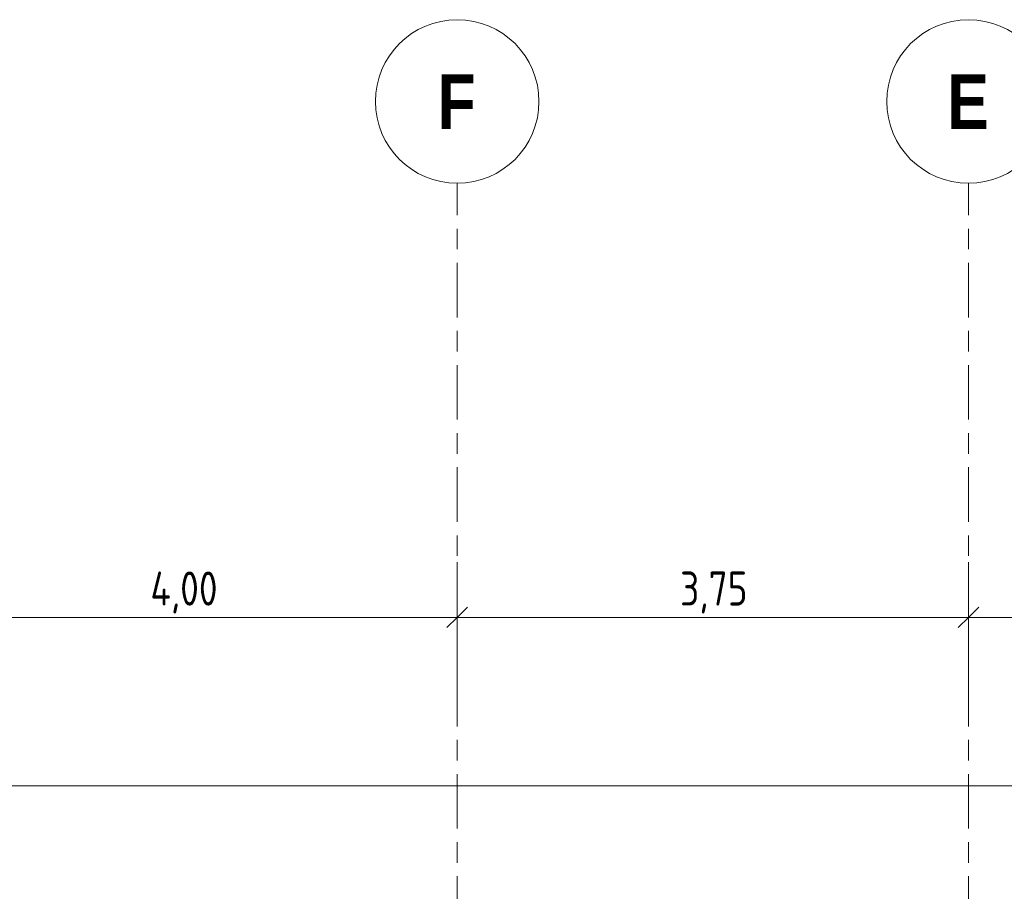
# Model space of a CAD drawing. Header units: metres. Extents: x -32 to 170, y -15 to 869.
# Tile 41 of 66: x 8.77 to 15.99, y 9.42 to 15.82. Entities that reach past the tile are written whole.
import ezdxf

# ---------------------------------------------------------------- set-up
doc = ezdxf.new("R2010")
doc.units = ezdxf.units.M
doc.linetypes.add('_Rasterlinie_', pattern=[0.75, 0.4, -0.1, 0.15, -0.1])
for name, color, linetype, lineweight in [('A_Bem', 7, 'Continuous', 5), ('A_Bem-100', 7, 'Continuous', 5), ('A_Raster', 128, 'Continuous', 5)]:
    doc.layers.add(name, color=color, linetype=linetype, lineweight=lineweight)
doc.styles.add('Arial Narrow_B', font='txt', dxfattribs={"height": 0.4})
doc.styles.add('ISOCPEUR_1', font='isocpeur.ttf', dxfattribs={"width": 0.8, "height": 0.25})
doc.dimstyles.new('BLB-Standard_2_5_Aussen', dxfattribs={"dimscale": 0.3048, "dimtxt": 0.248995, "dimasz": 0.492126, "dimexe": 1.32874, "dimexo": 0.0625, "dimgap": 0.032808, "dimtad": 1, "dimrnd": 0.001, "dimzin": 0, "dimdsep": 46, "dimtxsty": 'ISOCPEUR_1', "dimblk1": 'OBLIQUE', "dimblk2": 'OBLIQUE', "dimsah": 1, "dimcen": 0.09, "dimdle": 0.164042, "dimazin": 0, "dimtfac": 1, "dimtdec": 4, "dimtix": 1, "dimtmove": 0, "dimatfit": 3, "dimfxl": 1.32874, "dimfxlon": 1, "dimtvp": 1, "dimtolj": 1, "dimtzin": 0, "dimarcsym": 2})

# ---------------------------------------------------------------- blocks, each defined once
blk = doc.blocks.new('Raster - Raster-989695-A')
at = {"layer": 'A_Raster', "lineweight": 9}
blk.add_circle((-19.9826, 15.215), 0.6, dxfattribs=at)
blk = doc.blocks.new('DIMBLOCK49-A')
at = {"layer": 'A_Bem-100'}
for p, q in [((7.9816, 11.836), (7.9816, 11.026)), ((7.9816, 11.431), (7.9816, 11.836)), ((11.9816, 11.836), (11.9816, 11.026)), ((11.9816, 11.431), (11.9816, 11.836)), ((7.9816, 11.431), (11.9816, 11.431))]:
    blk.add_line(p, q, dxfattribs=at)
at = {"layer": 'A_Bem-100', "lineweight": 9}
for p, q in [((7.9816, 11.431), (8.0566, 11.506)), ((11.9816, 11.431), (12.0566, 11.506)), ((7.9816, 11.431), (7.9066, 11.356)), ((11.9816, 11.431), (11.9066, 11.356))]:
    blk.add_line(p, q, dxfattribs=at)
at = {"layer": 'A_Bem-100', "color": 0, "insert": (9.7314, 11.7676), "char_height": 0.25, "width": 0.600537, "attachment_point": 1, "line_spacing_factor": 1.149209, "style": 'ISOCPEUR_1'}
blk.add_mtext('4,00', dxfattribs=at)
blk = doc.blocks.new('_Oblique')
at = {"color": 0, "linetype": 'ByBlock', "lineweight": -2}
blk.add_line((-0.5, -0.5), (0.5, 0.5), dxfattribs=at)
blk = doc.blocks.new('DIMBLOCK50-A')
at = {"layer": 'A_Bem-100'}
for p, q in [((11.9816, 11.836), (11.9816, 11.026)), ((11.9816, 11.431), (11.9816, 11.836)), ((15.7316, 11.836), (15.7316, 11.026)), ((15.7316, 11.431), (15.7316, 11.836)), ((11.9816, 11.431), (15.7316, 11.431))]:
    blk.add_line(p, q, dxfattribs=at)
at = {"layer": 'A_Bem-100', "lineweight": 9}
for p, q in [((11.9816, 11.431), (12.0566, 11.506)), ((15.7316, 11.431), (15.8066, 11.506)), ((11.9816, 11.431), (11.9066, 11.356)), ((15.7316, 11.431), (15.6566, 11.356))]:
    blk.add_line(p, q, dxfattribs=at)
at = {"layer": 'A_Bem-100', "color": 0, "insert": (13.6163, 11.7676), "char_height": 0.25, "width": 0.576635, "attachment_point": 1, "line_spacing_factor": 1.149209, "style": 'ISOCPEUR_1'}
blk.add_mtext('3,75', dxfattribs=at)
blk = doc.blocks.new('DIMBLOCK51-A')
at = {"layer": 'A_Bem-100'}
for p, q in [((15.7316, 11.836), (15.7316, 11.026)), ((15.7316, 11.431), (15.7316, 11.836)), ((18.3516, 11.836), (18.3516, 11.026)), ((18.3516, 11.431), (18.3516, 11.836)), ((15.7316, 11.431), (18.3516, 11.431))]:
    blk.add_line(p, q, dxfattribs=at)
at = {"layer": 'A_Bem-100', "lineweight": 9}
for p, q in [((15.7316, 11.431), (15.8066, 11.506)), ((18.3516, 11.431), (18.4266, 11.506)), ((15.7316, 11.431), (15.6566, 11.356)), ((18.3516, 11.431), (18.2766, 11.356))]:
    blk.add_line(p, q, dxfattribs=at)
at = {"layer": 'A_Bem-100', "color": 0, "insert": (16.8013, 11.7676), "char_height": 0.25, "width": 0.576635, "attachment_point": 1, "line_spacing_factor": 1.149209, "style": 'ISOCPEUR_1'}
blk.add_mtext('2,62', dxfattribs=at)
blk = doc.blocks.new('DIMBLOCK55-A')
at = {"layer": 'A_Bem-100'}
for p, q in [((-22.3997, 9.7954), (-22.3996, 10.6054)), ((18.3422, 10.6002), (18.342, 9.7902)), ((18.3421, 10.1952), (18.3422, 10.6002)), ((-22.4496, 10.2004), (18.3921, 10.1952)), ((-22.3996, 10.2004), (-22.3997, 9.7954))]:
    blk.add_line(p, q, dxfattribs=at)
at = {"layer": 'A_Bem-100', "lineweight": 9}
for p, q in [((-22.3996, 10.2004), (-22.3246, 10.2754)), ((18.3421, 10.1952), (18.4171, 10.2702)), ((-22.3996, 10.2004), (-22.4746, 10.1255)), ((18.3421, 10.1952), (18.2671, 10.1202))]:
    blk.add_line(p, q, dxfattribs=at)
at = {"layer": 'A_Bem-100', "color": 0, "insert": (-2.4022, 10.5345), "char_height": 0.25, "width": 0.896324, "attachment_point": 1, "rotation": 359.99261, "line_spacing_factor": 1.149209, "style": 'ISOCPEUR_1'}
blk.add_mtext('40,74\\A2\\H0.5x;\\S2^  ;\\H2x;', dxfattribs=at)

msp = doc.modelspace()

# ---------------------------------------------------------------- linework, layer by layer
at = {"layer": 'A_Raster', "linetype": '_Rasterlinie_', "lineweight": 9}
for p, q in [((11.9816, -14.8682), (11.9816, 14.615)), ((15.7316, -14.8682), (15.7316, 14.615))]:
    msp.add_line(p, q, dxfattribs=at)

# ---------------------------------------------------------------- block references
at = {"layer": 'A_Raster', "lineweight": 9}
for p in [(31.9642, 0), (35.7142, 0)]:
    msp.add_blockref('Raster - Raster-989695-A', p, dxfattribs=at)

# ---------------------------------------------------------------- texts
at = {"layer": 'A_Raster', "char_height": 0.4, "attachment_point": 1, "style": 'Arial Narrow_B'}
for s, insert, width in [('\\fArial Narrow|b1|i0|c0|p34|;F', (11.8361, 15.4134), 0.344726), ('\\fArial Narrow|b1|i0|c0|p34|;E', (15.5761, 15.4134), 0.368776)]:
    msp.add_mtext(s, dxfattribs=dict(at, insert=insert, width=width))

# ---------------------------------------------------------------- dimensions: what is measured, and where the dimension line sits
at = {"layer": 'A_Bem'}
for base, p1, p2, override, picture, middle in [((11.9816, 11.431), (7.9816, 11.836), (11.9816, 11.836), {"dimpost": '<>', "dimfxl": 4}, 'DIMBLOCK49-A', (9.9816, 11.566)), ((15.7316, 11.431), (11.9816, 11.836), (15.7316, 11.836), {"dimpost": '<>', "dimfxl": 3.75}, 'DIMBLOCK50-A', (13.8566, 11.566)), ((18.3516, 11.431), (15.7316, 11.836), (18.3516, 11.836), {"dimpost": '<>', "dimfxl": 2.62}, 'DIMBLOCK51-A', (17.0416, 11.566))]:
    dim = msp.add_linear_dim(base=base, p1=p1, p2=p2, dimstyle='BLB-Standard_2_5_Aussen', override=override, dxfattribs=at)
    dim.commit()
    dim.dimension.update_dxf_attribs({"geometry": picture, "text_midpoint": middle})
dim = msp.add_linear_dim(base=(18.3421, 10.1952), p1=(-22.3997, 9.7954), p2=(18.3422, 10.6002), angle=359.99261, text='\\A1;40,74\\Q;{\\A1;{\\H0.5x;\\S2^ ;}}', dimstyle='BLB-Standard_2_5_Aussen', override={"dimpost": '<>', "dimfxl": 40.749785}, dxfattribs=at)
dim.commit()
dim.dimension.update_dxf_attribs({"geometry": 'DIMBLOCK55-A', "text_midpoint": (-2.0287, 10.3578)})

doc.saveas('drawing.dxf')
